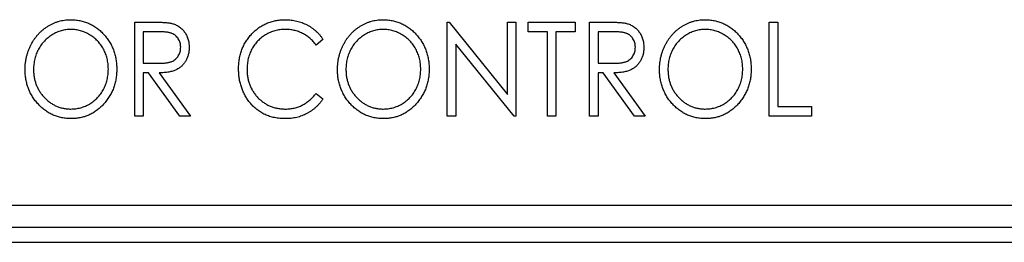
# Model space of a CAD drawing. Header units: millimetres. Extents: x 0 to 420, y 0 to 297.
# Tile 31 of 106: x 85.8 to 102.42, y 167.4 to 171.16. Entities that reach past the tile are written whole.
import ezdxf

# ---------------------------------------------------------------- set-up
doc = ezdxf.new("R2010")
doc.units = ezdxf.units.MM

msp = doc.modelspace()

# ---------------------------------------------------------------- linework, layer by layer
at = {"color": 7, "linetype": 'Continuous', "lineweight": 25}
for p, q in [((87.748, 171.115), (88.04, 171.115)), ((87.748, 169.527), (87.748, 171.115)), ((93.02, 169.527), (93.02, 171.115)), ((93.02, 171.115), (93.05, 171.115)), ((93.05, 171.115), (94.037, 169.896)), ((94.037, 169.896), (94.037, 171.115)), ((94.037, 171.115), (94.18, 171.115)), ((94.18, 171.115), (94.18, 169.527)), ((94.383, 170.952), (94.383, 171.115)), ((94.383, 171.115), (95.177, 171.115)), ((95.177, 171.115), (95.177, 170.952)), ((95.421, 171.115), (95.713, 171.115)), ((95.421, 169.527), (95.421, 171.115)), ((98.454, 171.115), (98.596, 171.115)), ((98.454, 169.527), (98.454, 171.115)), ((98.596, 171.115), (98.596, 169.69)), ((88.155, 170.952), (87.891, 170.952)), ((87.891, 170.952), (87.891, 170.423)), ((90.923, 170.823), (90.807, 170.728)), ((94.709, 170.952), (94.383, 170.952)), ((94.709, 169.527), (94.709, 170.952)), ((95.177, 170.952), (94.851, 170.952)), ((94.851, 170.952), (94.851, 169.527)), ((95.827, 170.952), (95.564, 170.952)), ((95.564, 170.952), (95.564, 170.423)), ((94.147, 169.527), (93.162, 170.743)), ((93.162, 170.743), (93.162, 169.527)), ((87.891, 170.423), (88.148, 170.421)), ((95.564, 170.423), (95.821, 170.421)), ((87.976, 170.26), (87.891, 170.26)), ((87.891, 170.26), (87.891, 169.527)), ((88.505, 169.527), (87.976, 170.26)), ((88.156, 170.26), (88.685, 169.527)), ((95.649, 170.26), (95.564, 170.26)), ((95.564, 170.26), (95.564, 169.527)), ((96.178, 169.527), (95.649, 170.26)), ((95.829, 170.26), (96.358, 169.527)), ((90.807, 169.914), (90.923, 169.82)), ((98.596, 169.69), (99.166, 169.69)), ((99.166, 169.69), (99.166, 169.527)), ((87.891, 169.527), (87.748, 169.527)), ((88.685, 169.527), (88.505, 169.527)), ((93.162, 169.527), (93.02, 169.527)), ((94.18, 169.527), (94.147, 169.527)), ((94.851, 169.527), (94.709, 169.527)), ((95.564, 169.527), (95.421, 169.527)), ((96.358, 169.527), (96.178, 169.527)), ((99.166, 169.527), (98.454, 169.527)), ((79.506, 168.027), (119.506, 168.027)), ((119.506, 167.652), (79.506, 167.652)), ((79.506, 167.402), (119.506, 167.402))]:
    msp.add_line(p, q, dxfattribs=at)
for points, knots in [([(85.896, 170.314), (85.897, 170.333), (85.897, 170.37), (85.902, 170.426), (85.91, 170.481), (85.922, 170.535), (85.936, 170.587), (85.953, 170.639), (85.974, 170.689), (85.998, 170.739), (86.025, 170.786), (86.054, 170.831), (86.085, 170.874), (86.119, 170.913), (86.155, 170.95), (86.194, 170.985), (86.234, 171.016), (86.277, 171.045), (86.322, 171.071), (86.368, 171.093), (86.414, 171.113), (86.462, 171.128), (86.51, 171.14), (86.559, 171.149), (86.609, 171.155), (86.643, 171.155), (86.66, 171.155)], [0, 0, 0, 0, 0.044811, 0.089011, 0.13275, 0.176233, 0.219272, 0.262324, 0.305647, 0.348979, 0.392242, 0.43461, 0.476184, 0.517236, 0.558165, 0.598792, 0.639668, 0.680638, 0.721467, 0.761759, 0.801482, 0.840953, 0.880381, 0.919726, 0.959716, 1, 1, 1, 1]), ([(86.66, 171.155), (86.687, 171.155), (86.741, 171.153), (86.82, 171.142), (86.895, 171.123), (86.967, 171.097), (87.035, 171.062), (87.101, 171.021), (87.162, 170.971), (87.219, 170.915), (87.272, 170.854), (87.318, 170.788), (87.357, 170.719), (87.388, 170.646), (87.413, 170.57), (87.43, 170.49), (87.441, 170.407), (87.442, 170.35), (87.443, 170.322)], [0, 0, 0, 0, 0.064112, 0.12603, 0.186709, 0.24615, 0.305771, 0.366051, 0.427384, 0.490821, 0.554635, 0.61692, 0.678954, 0.740666, 0.803314, 0.866858, 0.932414, 1, 1, 1, 1]), ([(89.499, 170.33), (89.499, 170.359), (89.501, 170.415), (89.511, 170.497), (89.529, 170.576), (89.553, 170.652), (89.585, 170.724), (89.624, 170.792), (89.67, 170.857), (89.722, 170.918), (89.779, 170.974), (89.841, 171.023), (89.907, 171.063), (89.975, 171.097), (90.048, 171.124), (90.124, 171.142), (90.204, 171.153), (90.258, 171.155), (90.285, 171.155)], [0, 0, 0, 0, 0.067236, 0.132194, 0.195391, 0.257388, 0.318778, 0.380515, 0.442528, 0.505942, 0.569171, 0.630524, 0.690882, 0.750747, 0.811024, 0.872201, 0.934998, 1, 1, 1, 1]), ([(90.285, 171.155), (90.302, 171.155), (90.336, 171.155), (90.385, 171.151), (90.433, 171.144), (90.479, 171.134), (90.525, 171.122), (90.569, 171.107), (90.612, 171.089), (90.654, 171.068), (90.694, 171.046), (90.733, 171.02), (90.769, 170.993), (90.804, 170.964), (90.837, 170.932), (90.868, 170.898), (90.897, 170.862), (90.915, 170.836), (90.923, 170.823)], [0, 0, 0, 0, 0.067002, 0.132942, 0.197212, 0.260814, 0.32354, 0.38588, 0.447839, 0.509647, 0.571537, 0.632443, 0.693319, 0.753787, 0.814645, 0.875557, 0.937659, 1, 1, 1, 1]), ([(91.168, 170.314), (91.168, 170.333), (91.169, 170.37), (91.174, 170.426), (91.181, 170.481), (91.193, 170.535), (91.207, 170.587), (91.225, 170.639), (91.246, 170.689), (91.27, 170.739), (91.296, 170.786), (91.325, 170.831), (91.357, 170.874), (91.39, 170.913), (91.427, 170.95), (91.465, 170.985), (91.506, 171.016), (91.549, 171.045), (91.593, 171.071), (91.639, 171.093), (91.685, 171.113), (91.733, 171.128), (91.781, 171.14), (91.831, 171.149), (91.881, 171.155), (91.915, 171.155), (91.932, 171.155)], [0, 0, 0, 0, 0.044811, 0.089011, 0.13275, 0.176233, 0.219272, 0.262324, 0.305647, 0.348979, 0.392242, 0.43461, 0.476184, 0.517236, 0.558165, 0.598792, 0.639668, 0.680638, 0.721467, 0.761759, 0.801482, 0.840953, 0.880381, 0.919726, 0.959716, 1, 1, 1, 1]), ([(91.932, 171.155), (91.959, 171.155), (92.012, 171.153), (92.091, 171.142), (92.166, 171.123), (92.238, 171.097), (92.307, 171.062), (92.372, 171.021), (92.433, 170.971), (92.491, 170.915), (92.543, 170.854), (92.589, 170.788), (92.628, 170.719), (92.659, 170.646), (92.684, 170.57), (92.702, 170.49), (92.713, 170.407), (92.714, 170.35), (92.714, 170.322)], [0, 0, 0, 0, 0.064112, 0.12603, 0.186709, 0.24615, 0.305771, 0.366051, 0.427384, 0.490821, 0.554635, 0.61692, 0.678954, 0.740666, 0.803314, 0.866858, 0.932414, 1, 1, 1, 1]), ([(96.602, 170.314), (96.602, 170.333), (96.603, 170.37), (96.608, 170.426), (96.615, 170.481), (96.627, 170.535), (96.641, 170.587), (96.659, 170.639), (96.68, 170.689), (96.704, 170.739), (96.73, 170.786), (96.76, 170.831), (96.791, 170.874), (96.825, 170.913), (96.861, 170.95), (96.899, 170.985), (96.94, 171.016), (96.983, 171.045), (97.027, 171.071), (97.073, 171.093), (97.119, 171.113), (97.167, 171.128), (97.215, 171.14), (97.265, 171.149), (97.315, 171.155), (97.349, 171.155), (97.366, 171.155)], [0, 0, 0, 0, 0.044811, 0.089011, 0.13275, 0.176233, 0.219272, 0.262324, 0.305647, 0.348979, 0.392242, 0.43461, 0.476184, 0.517236, 0.558165, 0.598792, 0.639668, 0.680638, 0.721467, 0.761759, 0.801482, 0.840953, 0.880381, 0.919726, 0.959716, 1, 1, 1, 1]), ([(97.366, 171.155), (97.393, 171.155), (97.447, 171.153), (97.525, 171.142), (97.601, 171.123), (97.673, 171.097), (97.741, 171.062), (97.806, 171.021), (97.867, 170.971), (97.925, 170.915), (97.977, 170.854), (98.023, 170.788), (98.062, 170.719), (98.094, 170.646), (98.119, 170.57), (98.136, 170.49), (98.147, 170.407), (98.148, 170.35), (98.149, 170.322)], [0, 0, 0, 0, 0.064112, 0.12603, 0.186709, 0.24615, 0.305771, 0.366051, 0.427384, 0.490821, 0.554635, 0.61692, 0.678954, 0.740666, 0.803314, 0.866858, 0.932414, 1, 1, 1, 1]), ([(86.667, 170.993), (86.653, 170.992), (86.626, 170.992), (86.585, 170.987), (86.545, 170.98), (86.505, 170.971), (86.467, 170.957), (86.428, 170.942), (86.39, 170.923), (86.353, 170.902), (86.317, 170.879), (86.283, 170.853), (86.251, 170.825), (86.221, 170.795), (86.193, 170.764), (86.167, 170.73), (86.143, 170.695), (86.121, 170.657), (86.102, 170.619), (86.085, 170.578), (86.071, 170.537), (86.059, 170.495), (86.05, 170.451), (86.043, 170.407), (86.04, 170.361), (86.039, 170.33), (86.039, 170.315)], [0, 0, 0, 0, 0.039956, 0.079513, 0.119111, 0.158682, 0.198528, 0.238944, 0.279928, 0.321669, 0.363487, 0.405034, 0.446304, 0.487242, 0.528249, 0.569305, 0.611035, 0.653354, 0.695583, 0.737902, 0.780492, 0.823231, 0.866218, 0.910046, 0.954473, 1, 1, 1, 1]), ([(87.301, 170.322), (87.3, 170.337), (87.3, 170.368), (87.296, 170.413), (87.289, 170.457), (87.281, 170.5), (87.269, 170.542), (87.255, 170.582), (87.238, 170.622), (87.218, 170.66), (87.197, 170.697), (87.173, 170.732), (87.147, 170.765), (87.119, 170.797), (87.088, 170.826), (87.056, 170.853), (87.022, 170.879), (86.985, 170.902), (86.948, 170.923), (86.909, 170.942), (86.87, 170.957), (86.831, 170.971), (86.79, 170.98), (86.75, 170.987), (86.708, 170.992), (86.681, 170.992), (86.667, 170.993)], [0, 0, 0, 0, 0.044923, 0.089057, 0.132287, 0.174986, 0.217144, 0.258769, 0.300532, 0.342498, 0.384141, 0.425372, 0.466388, 0.507179, 0.548135, 0.589217, 0.630842, 0.673193, 0.715487, 0.757043, 0.79776, 0.838207, 0.878693, 0.918916, 0.959101, 1, 1, 1, 1]), ([(88.04, 171.115), (88.06, 171.115), (88.097, 171.115), (88.151, 171.114), (88.199, 171.112), (88.243, 171.11), (88.282, 171.106), (88.316, 171.103), (88.345, 171.099), (88.363, 171.095), (88.371, 171.093)], [0, 0, 0, 0, 0.176242, 0.33814, 0.484799, 0.617149, 0.734395, 0.837422, 0.92561, 1, 1, 1, 1]), ([(88.371, 171.093), (88.381, 171.09), (88.403, 171.085), (88.433, 171.073), (88.462, 171.059), (88.489, 171.042), (88.515, 171.023), (88.539, 171.002), (88.562, 170.979), (88.583, 170.953), (88.602, 170.926), (88.618, 170.897), (88.633, 170.866), (88.644, 170.834), (88.653, 170.8), (88.66, 170.765), (88.664, 170.728), (88.664, 170.703), (88.664, 170.69)], [0, 0, 0, 0, 0.061387, 0.121495, 0.181089, 0.240038, 0.298644, 0.35799, 0.418441, 0.480043, 0.541867, 0.604173, 0.666682, 0.729899, 0.794538, 0.860455, 0.929211, 1, 1, 1, 1]), ([(90.282, 170.993), (90.267, 170.992), (90.238, 170.992), (90.196, 170.987), (90.153, 170.98), (90.112, 170.971), (90.072, 170.958), (90.032, 170.943), (89.993, 170.924), (89.955, 170.903), (89.919, 170.88), (89.885, 170.854), (89.853, 170.827), (89.822, 170.797), (89.794, 170.766), (89.769, 170.733), (89.745, 170.698), (89.723, 170.661), (89.704, 170.622), (89.687, 170.582), (89.673, 170.542), (89.662, 170.499), (89.652, 170.456), (89.646, 170.412), (89.642, 170.366), (89.641, 170.335), (89.641, 170.319)], [0, 0, 0, 0, 0.042054, 0.083393, 0.124454, 0.165461, 0.206316, 0.247114, 0.288563, 0.330315, 0.372018, 0.413257, 0.453959, 0.494537, 0.53495, 0.575397, 0.616502, 0.657759, 0.699337, 0.740877, 0.782508, 0.824785, 0.867453, 0.910542, 0.954879, 1, 1, 1, 1]), ([(90.807, 170.728), (90.799, 170.739), (90.783, 170.76), (90.757, 170.789), (90.73, 170.817), (90.702, 170.843), (90.672, 170.866), (90.642, 170.888), (90.61, 170.908), (90.566, 170.931), (90.508, 170.956), (90.436, 170.977), (90.36, 170.99), (90.308, 170.992), (90.282, 170.993)], [0, 0, 0, 0, 0.065249, 0.129752, 0.19303, 0.255253, 0.317083, 0.378287, 0.439499, 0.500949, 0.623295, 0.74628, 0.871322, 1, 1, 1, 1]), ([(91.938, 170.993), (91.924, 170.992), (91.897, 170.992), (91.856, 170.987), (91.816, 170.98), (91.777, 170.971), (91.738, 170.957), (91.699, 170.942), (91.661, 170.923), (91.624, 170.902), (91.588, 170.879), (91.554, 170.853), (91.522, 170.825), (91.492, 170.795), (91.464, 170.764), (91.438, 170.73), (91.415, 170.695), (91.393, 170.657), (91.373, 170.619), (91.356, 170.578), (91.342, 170.537), (91.33, 170.495), (91.322, 170.451), (91.315, 170.407), (91.311, 170.361), (91.31, 170.33), (91.31, 170.315)], [0, 0, 0, 0, 0.039956, 0.079513, 0.119111, 0.158682, 0.198528, 0.238944, 0.279928, 0.321669, 0.363487, 0.405034, 0.446304, 0.487242, 0.528249, 0.569305, 0.611035, 0.653354, 0.695583, 0.737902, 0.780492, 0.823231, 0.866218, 0.910046, 0.954473, 1, 1, 1, 1]), ([(92.572, 170.322), (92.572, 170.337), (92.571, 170.368), (92.567, 170.413), (92.561, 170.457), (92.552, 170.5), (92.54, 170.542), (92.526, 170.582), (92.509, 170.622), (92.49, 170.66), (92.468, 170.697), (92.444, 170.732), (92.418, 170.765), (92.39, 170.797), (92.36, 170.826), (92.328, 170.853), (92.293, 170.879), (92.257, 170.902), (92.219, 170.923), (92.181, 170.942), (92.142, 170.957), (92.102, 170.971), (92.062, 170.98), (92.021, 170.987), (91.98, 170.992), (91.952, 170.992), (91.938, 170.993)], [0, 0, 0, 0, 0.044923, 0.089057, 0.132287, 0.174986, 0.217144, 0.258769, 0.300532, 0.342498, 0.384141, 0.425372, 0.466388, 0.507179, 0.548135, 0.589217, 0.630842, 0.673193, 0.715487, 0.757043, 0.79776, 0.838207, 0.878693, 0.918916, 0.959101, 1, 1, 1, 1]), ([(95.713, 171.115), (95.732, 171.115), (95.77, 171.115), (95.824, 171.114), (95.872, 171.112), (95.916, 171.11), (95.955, 171.106), (95.989, 171.103), (96.018, 171.099), (96.036, 171.095), (96.044, 171.093)], [0, 0, 0, 0, 0.176242, 0.33814, 0.484799, 0.617149, 0.734395, 0.837422, 0.92561, 1, 1, 1, 1]), ([(96.044, 171.093), (96.054, 171.09), (96.075, 171.085), (96.106, 171.073), (96.135, 171.059), (96.162, 171.042), (96.188, 171.023), (96.212, 171.002), (96.235, 170.979), (96.256, 170.953), (96.275, 170.926), (96.291, 170.897), (96.306, 170.866), (96.317, 170.834), (96.326, 170.8), (96.333, 170.765), (96.336, 170.728), (96.337, 170.703), (96.337, 170.69)], [0, 0, 0, 0, 0.061387, 0.121495, 0.181089, 0.240038, 0.298644, 0.35799, 0.418441, 0.480043, 0.541867, 0.604173, 0.666682, 0.729899, 0.794538, 0.860455, 0.929211, 1, 1, 1, 1]), ([(97.372, 170.993), (97.358, 170.992), (97.331, 170.992), (97.291, 170.987), (97.25, 170.98), (97.211, 170.971), (97.172, 170.957), (97.133, 170.942), (97.096, 170.923), (97.059, 170.902), (97.023, 170.879), (96.989, 170.853), (96.956, 170.825), (96.926, 170.795), (96.898, 170.764), (96.873, 170.73), (96.849, 170.695), (96.827, 170.657), (96.807, 170.619), (96.791, 170.578), (96.776, 170.537), (96.764, 170.495), (96.756, 170.451), (96.749, 170.407), (96.745, 170.361), (96.745, 170.33), (96.744, 170.315)], [0, 0, 0, 0, 0.039956, 0.079513, 0.119111, 0.158682, 0.198528, 0.238944, 0.279928, 0.321669, 0.363487, 0.405034, 0.446304, 0.487242, 0.528249, 0.569305, 0.611035, 0.653354, 0.695583, 0.737902, 0.780492, 0.823231, 0.866218, 0.910046, 0.954473, 1, 1, 1, 1]), ([(98.006, 170.322), (98.006, 170.337), (98.005, 170.368), (98.002, 170.413), (97.995, 170.457), (97.986, 170.5), (97.974, 170.542), (97.96, 170.582), (97.943, 170.622), (97.924, 170.66), (97.902, 170.697), (97.878, 170.732), (97.852, 170.765), (97.824, 170.797), (97.794, 170.826), (97.762, 170.853), (97.727, 170.879), (97.691, 170.902), (97.653, 170.923), (97.615, 170.942), (97.576, 170.957), (97.536, 170.971), (97.496, 170.98), (97.455, 170.987), (97.414, 170.992), (97.386, 170.992), (97.372, 170.993)], [0, 0, 0, 0, 0.044923, 0.089057, 0.132287, 0.174986, 0.217144, 0.258769, 0.300532, 0.342498, 0.384141, 0.425372, 0.466388, 0.507179, 0.548135, 0.589217, 0.630842, 0.673193, 0.715487, 0.757043, 0.79776, 0.838207, 0.878693, 0.918916, 0.959101, 1, 1, 1, 1]), ([(88.522, 170.691), (88.521, 170.703), (88.52, 170.729), (88.513, 170.765), (88.5, 170.8), (88.482, 170.833), (88.46, 170.863), (88.435, 170.888), (88.406, 170.909), (88.38, 170.923), (88.356, 170.931), (88.335, 170.937), (88.312, 170.942), (88.285, 170.945), (88.257, 170.948), (88.225, 170.951), (88.191, 170.952), (88.167, 170.952), (88.155, 170.952)], [0, 0, 0, 0, 0.074206, 0.146692, 0.218332, 0.29067, 0.362618, 0.431553, 0.499554, 0.567987, 0.604677, 0.646293, 0.69288, 0.744014, 0.799888, 0.86174, 0.928424, 1, 1, 1, 1]), ([(96.195, 170.691), (96.194, 170.703), (96.193, 170.729), (96.185, 170.765), (96.173, 170.8), (96.155, 170.833), (96.133, 170.863), (96.108, 170.888), (96.079, 170.909), (96.052, 170.923), (96.029, 170.931), (96.008, 170.937), (95.984, 170.942), (95.958, 170.945), (95.929, 170.948), (95.898, 170.951), (95.863, 170.952), (95.84, 170.952), (95.827, 170.952)], [0, 0, 0, 0, 0.074206, 0.146692, 0.218332, 0.29067, 0.362618, 0.431553, 0.499554, 0.567987, 0.604677, 0.646293, 0.69288, 0.744014, 0.799888, 0.86174, 0.928424, 1, 1, 1, 1]), ([(88.148, 170.421), (88.161, 170.421), (88.184, 170.421), (88.218, 170.422), (88.249, 170.424), (88.278, 170.428), (88.304, 170.432), (88.328, 170.437), (88.35, 170.443), (88.375, 170.452), (88.404, 170.466), (88.434, 170.488), (88.46, 170.514), (88.482, 170.545), (88.5, 170.578), (88.512, 170.614), (88.52, 170.652), (88.521, 170.677), (88.522, 170.691)], [0, 0, 0, 0, 0.068884, 0.133004, 0.192369, 0.247684, 0.298447, 0.344783, 0.387444, 0.426058, 0.498477, 0.568226, 0.638295, 0.709239, 0.781676, 0.852765, 0.925523, 1, 1, 1, 1]), ([(88.664, 170.69), (88.664, 170.669), (88.662, 170.628), (88.652, 170.568), (88.634, 170.512), (88.609, 170.461), (88.577, 170.414), (88.54, 170.373), (88.496, 170.338), (88.454, 170.315), (88.418, 170.299), (88.388, 170.289), (88.355, 170.28), (88.32, 170.273), (88.283, 170.267), (88.243, 170.263), (88.2, 170.261), (88.171, 170.26), (88.156, 170.26)], [0, 0, 0, 0, 0.083484, 0.162613, 0.23918, 0.314494, 0.388385, 0.460717, 0.533791, 0.609022, 0.648239, 0.690365, 0.734562, 0.781635, 0.831635, 0.884694, 0.940506, 1, 1, 1, 1]), ([(95.821, 170.421), (95.833, 170.421), (95.857, 170.421), (95.891, 170.422), (95.922, 170.424), (95.951, 170.428), (95.977, 170.432), (96.001, 170.437), (96.023, 170.443), (96.048, 170.452), (96.077, 170.466), (96.107, 170.488), (96.133, 170.514), (96.155, 170.545), (96.173, 170.578), (96.185, 170.614), (96.193, 170.652), (96.194, 170.677), (96.195, 170.691)], [0, 0, 0, 0, 0.068884, 0.133004, 0.192369, 0.247684, 0.298447, 0.344783, 0.387444, 0.426058, 0.498477, 0.568226, 0.638295, 0.709239, 0.781676, 0.852765, 0.925523, 1, 1, 1, 1]), ([(96.337, 170.69), (96.337, 170.669), (96.335, 170.628), (96.325, 170.568), (96.307, 170.512), (96.282, 170.461), (96.25, 170.414), (96.213, 170.373), (96.169, 170.338), (96.127, 170.315), (96.091, 170.299), (96.061, 170.289), (96.028, 170.28), (95.993, 170.273), (95.956, 170.267), (95.915, 170.263), (95.873, 170.261), (95.844, 170.26), (95.829, 170.26)], [0, 0, 0, 0, 0.0834844, 0.1626129, 0.2391798, 0.3144944, 0.3883849, 0.4607166, 0.5337905, 0.6090224, 0.6482386, 0.6903647, 0.734562, 0.7816353, 0.8316349, 0.884694, 0.9405057, 1, 1, 1, 1]), ([(86.672, 169.487), (86.646, 169.487), (86.593, 169.489), (86.516, 169.501), (86.442, 169.519), (86.371, 169.546), (86.303, 169.58), (86.238, 169.622), (86.177, 169.672), (86.12, 169.728), (86.068, 169.789), (86.022, 169.855), (85.983, 169.924), (85.951, 169.996), (85.926, 170.071), (85.909, 170.149), (85.898, 170.231), (85.897, 170.286), (85.896, 170.314)], [0, 0, 0, 0, 0.063524, 0.12488, 0.185155, 0.244833, 0.304627, 0.365038, 0.42717, 0.49127, 0.555588, 0.618668, 0.681008, 0.742903, 0.805249, 0.868474, 0.933217, 1, 1, 1, 1]), ([(86.039, 170.315), (86.039, 170.292), (86.04, 170.247), (86.049, 170.181), (86.063, 170.117), (86.084, 170.057), (86.11, 169.998), (86.142, 169.943), (86.179, 169.891), (86.222, 169.842), (86.269, 169.797), (86.319, 169.757), (86.371, 169.724), (86.425, 169.697), (86.482, 169.675), (86.542, 169.661), (86.603, 169.651), (86.645, 169.65), (86.667, 169.649)], [0, 0, 0, 0, 0.06753, 0.132738, 0.196163, 0.25879, 0.321017, 0.383435, 0.446363, 0.511011, 0.575079, 0.637133, 0.697793, 0.757163, 0.816573, 0.8765, 0.937463, 1, 1, 1, 1]), ([(86.667, 169.649), (86.681, 169.65), (86.709, 169.65), (86.752, 169.654), (86.793, 169.661), (86.834, 169.671), (86.874, 169.684), (86.913, 169.698), (86.951, 169.717), (86.988, 169.737), (87.024, 169.76), (87.058, 169.786), (87.089, 169.813), (87.119, 169.842), (87.147, 169.874), (87.173, 169.907), (87.197, 169.942), (87.218, 169.98), (87.238, 170.019), (87.255, 170.059), (87.269, 170.1), (87.281, 170.143), (87.289, 170.186), (87.296, 170.23), (87.3, 170.276), (87.3, 170.306), (87.301, 170.322)], [0, 0, 0, 0, 0.041661, 0.082882, 0.123552, 0.164177, 0.204273, 0.24489, 0.285869, 0.327154, 0.368651, 0.40943, 0.450115, 0.490687, 0.531109, 0.572015, 0.613338, 0.655348, 0.697698, 0.739863, 0.781905, 0.824489, 0.86732, 0.910682, 0.954948, 1, 1, 1, 1]), ([(87.443, 170.322), (87.442, 170.293), (87.441, 170.237), (87.43, 170.154), (87.413, 170.075), (87.388, 169.999), (87.357, 169.926), (87.318, 169.857), (87.272, 169.791), (87.22, 169.729), (87.163, 169.672), (87.102, 169.623), (87.038, 169.58), (86.971, 169.546), (86.901, 169.519), (86.827, 169.501), (86.751, 169.489), (86.699, 169.487), (86.672, 169.487)], [0, 0, 0, 0, 0.067668, 0.133292, 0.19714, 0.260013, 0.322488, 0.385059, 0.448295, 0.51269, 0.576673, 0.638498, 0.698729, 0.757967, 0.817157, 0.876594, 0.937343, 1, 1, 1, 1]), ([(89.684, 169.764), (89.669, 169.784), (89.639, 169.823), (89.602, 169.887), (89.57, 169.953), (89.544, 170.023), (89.524, 170.096), (89.509, 170.171), (89.5, 170.25), (89.499, 170.303), (89.499, 170.33)], [0, 0, 0, 0, 0.122254, 0.24342, 0.364291, 0.486273, 0.609794, 0.736233, 0.865843, 1, 1, 1, 1]), ([(89.641, 170.319), (89.642, 170.296), (89.643, 170.25), (89.652, 170.182), (89.666, 170.118), (89.686, 170.057), (89.712, 169.998), (89.744, 169.942), (89.781, 169.889), (89.825, 169.84), (89.872, 169.796), (89.923, 169.756), (89.977, 169.724), (90.034, 169.696), (90.094, 169.675), (90.157, 169.66), (90.223, 169.651), (90.268, 169.65), (90.291, 169.649)], [0, 0, 0, 0, 0.067402, 0.132225, 0.195291, 0.256964, 0.318228, 0.379385, 0.441024, 0.503862, 0.566597, 0.627855, 0.688166, 0.748276, 0.808707, 0.870424, 0.93412, 1, 1, 1, 1]), ([(91.944, 169.487), (91.917, 169.487), (91.864, 169.489), (91.787, 169.501), (91.713, 169.519), (91.642, 169.546), (91.574, 169.58), (91.51, 169.622), (91.449, 169.672), (91.391, 169.728), (91.339, 169.789), (91.293, 169.855), (91.254, 169.924), (91.223, 169.996), (91.198, 170.071), (91.18, 170.149), (91.17, 170.231), (91.168, 170.286), (91.168, 170.314)], [0, 0, 0, 0, 0.063524, 0.1248797, 0.1851554, 0.2448328, 0.3046269, 0.3650375, 0.4271695, 0.4912698, 0.5555883, 0.6186682, 0.681008, 0.7429033, 0.8052492, 0.8684741, 0.9332171, 1, 1, 1, 1]), ([(91.31, 170.315), (91.311, 170.292), (91.312, 170.247), (91.321, 170.181), (91.335, 170.117), (91.355, 170.057), (91.381, 169.998), (91.413, 169.943), (91.45, 169.891), (91.493, 169.842), (91.54, 169.797), (91.59, 169.757), (91.642, 169.724), (91.697, 169.697), (91.754, 169.675), (91.813, 169.661), (91.875, 169.651), (91.917, 169.65), (91.938, 169.649)], [0, 0, 0, 0, 0.06753, 0.132738, 0.196163, 0.25879, 0.321017, 0.383435, 0.446363, 0.511011, 0.575079, 0.637133, 0.697793, 0.757163, 0.816573, 0.8765, 0.937463, 1, 1, 1, 1]), ([(91.938, 169.649), (91.952, 169.65), (91.981, 169.65), (92.023, 169.654), (92.065, 169.661), (92.105, 169.671), (92.145, 169.684), (92.184, 169.698), (92.222, 169.717), (92.259, 169.737), (92.295, 169.76), (92.329, 169.786), (92.361, 169.813), (92.391, 169.842), (92.419, 169.874), (92.444, 169.907), (92.468, 169.942), (92.49, 169.98), (92.509, 170.019), (92.526, 170.059), (92.54, 170.1), (92.552, 170.143), (92.561, 170.186), (92.567, 170.23), (92.571, 170.276), (92.572, 170.306), (92.572, 170.322)], [0, 0, 0, 0, 0.041661, 0.082882, 0.123552, 0.164177, 0.204273, 0.24489, 0.285869, 0.327154, 0.368651, 0.40943, 0.450115, 0.490687, 0.531109, 0.572015, 0.613338, 0.655348, 0.697698, 0.739863, 0.781905, 0.824489, 0.86732, 0.910682, 0.954948, 1, 1, 1, 1]), ([(92.714, 170.322), (92.714, 170.293), (92.713, 170.237), (92.702, 170.154), (92.684, 170.075), (92.66, 169.999), (92.628, 169.926), (92.589, 169.857), (92.543, 169.791), (92.491, 169.729), (92.434, 169.672), (92.373, 169.623), (92.309, 169.58), (92.242, 169.546), (92.172, 169.519), (92.098, 169.501), (92.022, 169.489), (91.97, 169.487), (91.944, 169.487)], [0, 0, 0, 0, 0.067668, 0.133292, 0.19714, 0.260013, 0.322488, 0.385059, 0.448295, 0.51269, 0.576673, 0.638498, 0.698729, 0.757967, 0.817157, 0.876594, 0.937343, 1, 1, 1, 1]), ([(97.378, 169.487), (97.351, 169.487), (97.298, 169.489), (97.221, 169.501), (97.147, 169.519), (97.076, 169.546), (97.008, 169.58), (96.944, 169.622), (96.883, 169.672), (96.825, 169.728), (96.773, 169.789), (96.727, 169.855), (96.689, 169.924), (96.657, 169.996), (96.632, 170.071), (96.615, 170.149), (96.604, 170.231), (96.602, 170.286), (96.602, 170.314)], [0, 0, 0, 0, 0.063524, 0.12488, 0.185155, 0.244833, 0.304627, 0.365038, 0.42717, 0.49127, 0.555588, 0.618668, 0.681008, 0.742903, 0.805249, 0.868474, 0.933217, 1, 1, 1, 1]), ([(96.744, 170.315), (96.745, 170.292), (96.746, 170.247), (96.755, 170.181), (96.769, 170.117), (96.789, 170.057), (96.815, 169.998), (96.847, 169.943), (96.885, 169.891), (96.928, 169.842), (96.974, 169.797), (97.024, 169.757), (97.076, 169.724), (97.131, 169.697), (97.188, 169.675), (97.247, 169.661), (97.309, 169.651), (97.351, 169.65), (97.372, 169.649)], [0, 0, 0, 0, 0.06753, 0.132738, 0.196163, 0.25879, 0.321017, 0.383435, 0.446363, 0.511011, 0.575079, 0.637133, 0.697793, 0.757163, 0.816573, 0.8765, 0.937463, 1, 1, 1, 1]), ([(97.372, 169.649), (97.386, 169.65), (97.415, 169.65), (97.457, 169.654), (97.499, 169.661), (97.539, 169.671), (97.579, 169.684), (97.618, 169.698), (97.656, 169.717), (97.694, 169.737), (97.729, 169.76), (97.763, 169.786), (97.795, 169.813), (97.825, 169.842), (97.853, 169.874), (97.878, 169.907), (97.902, 169.942), (97.924, 169.98), (97.943, 170.019), (97.96, 170.059), (97.974, 170.1), (97.986, 170.143), (97.995, 170.186), (98.002, 170.23), (98.005, 170.276), (98.006, 170.306), (98.006, 170.322)], [0, 0, 0, 0, 0.041661, 0.082882, 0.123552, 0.164177, 0.204273, 0.24489, 0.285869, 0.327154, 0.368651, 0.40943, 0.450115, 0.490687, 0.531109, 0.572015, 0.613338, 0.655348, 0.697698, 0.739863, 0.781905, 0.824489, 0.86732, 0.910682, 0.954948, 1, 1, 1, 1]), ([(98.149, 170.322), (98.148, 170.293), (98.147, 170.237), (98.136, 170.154), (98.118, 170.075), (98.094, 169.999), (98.062, 169.926), (98.023, 169.857), (97.978, 169.791), (97.925, 169.729), (97.868, 169.672), (97.807, 169.623), (97.744, 169.58), (97.676, 169.546), (97.606, 169.519), (97.533, 169.501), (97.456, 169.489), (97.404, 169.487), (97.378, 169.487)], [0, 0, 0, 0, 0.067668, 0.133292, 0.19714, 0.260013, 0.322488, 0.385059, 0.448295, 0.51269, 0.576673, 0.638498, 0.698729, 0.757967, 0.817157, 0.876594, 0.937343, 1, 1, 1, 1]), ([(90.923, 169.82), (90.914, 169.807), (90.896, 169.781), (90.866, 169.744), (90.834, 169.71), (90.801, 169.678), (90.766, 169.648), (90.73, 169.621), (90.691, 169.596), (90.651, 169.573), (90.61, 169.553), (90.568, 169.535), (90.524, 169.52), (90.479, 169.508), (90.433, 169.498), (90.385, 169.492), (90.337, 169.487), (90.304, 169.487), (90.287, 169.487)], [0, 0, 0, 0, 0.0635762, 0.1266905, 0.1886339, 0.2499415, 0.3114256, 0.3724454, 0.4334947, 0.4951606, 0.5567327, 0.6178899, 0.6798377, 0.7420022, 0.8049218, 0.8684411, 0.9336894, 1, 1, 1, 1]), ([(90.291, 169.649), (90.316, 169.65), (90.366, 169.652), (90.439, 169.664), (90.509, 169.685), (90.575, 169.714), (90.639, 169.752), (90.699, 169.798), (90.756, 169.852), (90.79, 169.893), (90.807, 169.914)], [0, 0, 0, 0, 0.1259, 0.248079, 0.368237, 0.488157, 0.609636, 0.7344, 0.864047, 1, 1, 1, 1]), ([(90.287, 169.487), (90.272, 169.487), (90.241, 169.487), (90.195, 169.491), (90.15, 169.496), (90.106, 169.504), (90.064, 169.513), (90.023, 169.525), (89.984, 169.539), (89.945, 169.555), (89.908, 169.574), (89.872, 169.595), (89.838, 169.618), (89.804, 169.643), (89.772, 169.67), (89.741, 169.699), (89.712, 169.73), (89.693, 169.753), (89.684, 169.764)], [0, 0, 0, 0, 0.068335, 0.135464, 0.200567, 0.264774, 0.327263, 0.389343, 0.450083, 0.510699, 0.570569, 0.630747, 0.691051, 0.751063, 0.812002, 0.873718, 0.936106, 1, 1, 1, 1])]:
    msp.add_open_spline(points, degree=3, knots=knots, dxfattribs=at)

doc.saveas('drawing.dxf')
